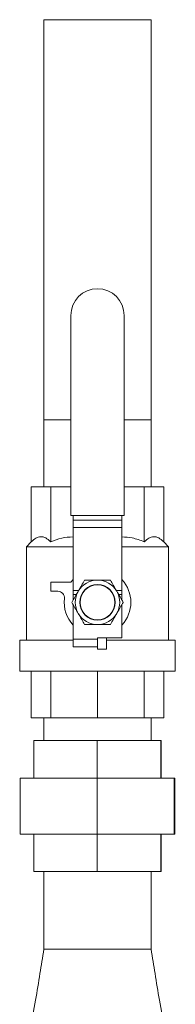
# Model space of a CAD drawing. Header units: millimetres. Extents: x 42 to 14105, y 484 to 9997.
# Tile 32 of 132: x 6208 to 6278, y 5292 to 5734. Entities that reach past the tile are written whole.
import ezdxf

# ---------------------------------------------------------------- set-up
doc = ezdxf.new("R2010")
doc.units = ezdxf.units.MM
doc.header["$LTSCALE"] = 25

msp = doc.modelspace()

# ---------------------------------------------------------------- linework, layer by layer
at = {"color": 7, "linetype": 'Continuous', "lineweight": 15}
for p, q in [((6218.731, 5734.338), (6218.731, 5554.338)), ((6218.731, 5734.338), (6267.031, 5734.338)), ((6267.031, 5554.338), (6267.031, 5734.338)), ((6230.881, 5601.338), (6230.881, 5511.338)), ((6254.881, 5601.338), (6254.881, 5511.338)), ((6218.731, 5554.338), (6218.731, 5524.338)), ((6218.731, 5554.338), (6230.881, 5554.338)), ((6254.881, 5554.338), (6267.031, 5554.338)), ((6267.031, 5524.338), (6267.031, 5554.338)), ((6213.115, 5499.572), (6213.115, 5524.338)), ((6213.115, 5524.338), (6221.833, 5524.338)), ((6221.833, 5499.572), (6221.833, 5524.338)), ((6221.833, 5524.338), (6230.881, 5524.338)), ((6254.881, 5524.338), (6263.928, 5524.338)), ((6263.928, 5499.572), (6263.928, 5524.338)), ((6263.928, 5524.338), (6272.646, 5524.338)), ((6272.646, 5499.572), (6272.646, 5524.338)), ((6230.881, 5511.338), (6254.881, 5511.338)), ((6231.881, 5511.338), (6231.881, 5509.346)), ((6231.881, 5509.346), (6231.881, 5505.996)), ((6231.881, 5509.346), (6253.881, 5509.346)), ((6253.881, 5511.338), (6253.881, 5509.346)), ((6253.881, 5509.346), (6253.881, 5505.996)), ((6231.881, 5505.996), (6253.881, 5505.996)), ((6231.881, 5505.996), (6231.881, 5477.586)), ((6253.881, 5505.996), (6253.881, 5477.586)), ((6213.115, 5499.572), (6210.881, 5497.338)), ((6274.881, 5497.338), (6272.646, 5499.572)), ((6210.881, 5497.338), (6210.881, 5455.338)), ((6231.881, 5497.338), (6210.881, 5497.338)), ((6274.881, 5497.338), (6253.881, 5497.338)), ((6274.881, 5455.338), (6274.881, 5497.338)), ((6231.881, 5482.536), (6230.881, 5481.338)), ((6221.881, 5481.338), (6221.881, 5477.338)), ((6221.881, 5481.338), (6230.881, 5481.338)), ((6221.881, 5477.338), (6224.992, 5477.338)), ((6231.881, 5477.586), (6231.881, 5475.838)), ((6253.881, 5477.586), (6253.881, 5475.838)), ((6231.881, 5475.838), (6231.881, 5473.286)), ((6253.881, 5475.838), (6253.881, 5473.286)), ((6231.881, 5471.391), (6231.881, 5455.838)), ((6253.881, 5471.391), (6253.881, 5456.338)), ((6207.881, 5455.338), (6207.881, 5441.338)), ((6231.881, 5455.338), (6207.881, 5455.338)), ((6231.881, 5455.838), (6242.881, 5455.838)), ((6231.881, 5455.838), (6231.881, 5452.338)), ((6253.881, 5456.338), (6242.881, 5456.338)), ((6242.881, 5456.338), (6242.881, 5455.838)), ((6242.881, 5452.374), (6242.881, 5455.838)), ((6246.881, 5451.338), (6246.881, 5456.338)), ((6277.881, 5455.338), (6246.881, 5455.338)), ((6277.881, 5441.338), (6277.881, 5455.338)), ((6231.881, 5452.338), (6242.881, 5452.338)), ((6242.881, 5451.338), (6242.881, 5452.374)), ((6246.881, 5451.338), (6242.881, 5451.338)), ((6207.881, 5441.338), (6277.881, 5441.338)), ((6213.115, 5441.338), (6213.115, 5420.338)), ((6221.833, 5441.338), (6221.833, 5420.338)), ((6242.881, 5441.338), (6242.881, 5420.338)), ((6263.928, 5441.338), (6263.928, 5420.338)), ((6272.646, 5441.338), (6272.646, 5420.338)), ((6221.833, 5420.338), (6213.115, 5420.338)), ((6218.731, 5420.338), (6218.731, 5410.138)), ((6242.881, 5420.338), (6221.833, 5420.338)), ((6263.928, 5420.338), (6242.881, 5420.338)), ((6272.646, 5420.338), (6263.928, 5420.338)), ((6267.031, 5410.138), (6267.031, 5420.338)), ((6214.214, 5410.138), (6214.214, 5393.338)), ((6214.214, 5410.138), (6242.705, 5410.138)), ((6242.705, 5410.138), (6242.705, 5393.338)), ((6242.705, 5410.138), (6271.371, 5410.138)), ((6271.371, 5410.138), (6271.371, 5393.338)), ((6271.371, 5410.138), (6271.547, 5410.138)), ((6271.547, 5410.138), (6271.547, 5393.338)), ((6208.133, 5393.338), (6208.133, 5368.138)), ((6208.133, 5393.338), (6242.667, 5393.338)), ((6242.667, 5393.338), (6242.667, 5368.138)), ((6242.667, 5393.338), (6277.414, 5393.338)), ((6277.414, 5393.338), (6277.414, 5368.138)), ((6277.414, 5393.338), (6277.628, 5393.338)), ((6277.628, 5393.338), (6277.628, 5368.138)), ((6208.133, 5368.138), (6242.667, 5368.138)), ((6214.214, 5368.138), (6214.214, 5351.338)), ((6242.667, 5368.138), (6277.414, 5368.138)), ((6242.705, 5368.138), (6242.705, 5351.338)), ((6271.371, 5368.138), (6271.371, 5351.338)), ((6271.547, 5368.138), (6271.547, 5351.338)), ((6277.414, 5368.138), (6277.628, 5368.138)), ((6242.705, 5351.338), (6214.214, 5351.338)), ((6218.731, 5351.338), (6218.731, 5316.338)), ((6271.371, 5351.338), (6242.705, 5351.338)), ((6267.031, 5316.338), (6267.031, 5351.338)), ((6271.547, 5351.338), (6271.371, 5351.338)), ((6218.731, 5316.338), (6267.031, 5316.338)), ((6218.731, 5316.338), (6260.193, 5316.338)), ((6260.193, 5316.338), (6267.031, 5316.338))]:
    msp.add_line(p, q, dxfattribs=at)
at = {"color": 8, "linetype": 'Continuous', "lineweight": 15}
for p, q in [((6231.881, 5477.586), (6234.364, 5477.586)), ((6236.843, 5477.586), (6237.043, 5477.586)), ((6248.718, 5477.586), (6248.919, 5477.586)), ((6251.398, 5477.586), (6253.881, 5477.586)), ((6231.881, 5475.838), (6233.354, 5475.838)), ((6235.687, 5475.838), (6235.854, 5475.838)), ((6249.907, 5475.838), (6250.074, 5475.838)), ((6252.407, 5475.838), (6253.881, 5475.838))]:
    msp.add_line(p, q, dxfattribs=at)
at = {"color": 7, "linetype": 'Continuous', "lineweight": 15}
for radius in [8, 7.85]:
    msp.add_circle((6242.881, 5472.338), radius, dxfattribs=at)
for centre, radius, start, end in [((6242.881, 5601.338), 12, 90, 180), ((6242.881, 5601.338), 12, 0, 90), ((6242.881, 5472.338), 10, 90, 150), ((6242.881, 5472.338), 10, 30, 90), ((6242.881, 5472.338), 15, 317.16657, 42.83343), ((6224.992, 5474.338), 3, 353.62063, 90), ((6242.881, 5472.338), 10, 150, 210), ((6242.881, 5472.338), 10, 330, 30), ((6242.881, 5472.338), 15, 173.62063, 222.83343), ((6242.881, 5472.338), 10, 210, 270), ((6242.881, 5472.338), 10, 270, 330)]:
    msp.add_arc(centre, radius, start, end, dxfattribs=at)
for points, knots in [([(6213.115, 5499.572), (6213.79, 5500.174), (6215.162, 5501.394), (6217.361, 5502.03), (6219.637, 5501.505), (6221.091, 5500.225), (6221.833, 5499.572)], [0, 0, 0, 0, 0.2392688, 0.4856381, 0.7377847, 1, 1, 1, 1]), ([(6221.833, 5499.572), (6223.464, 5500.19), (6226.72, 5501.423), (6230.162, 5501.685), (6231.881, 5501.816)], [0, 0, 0, 0, 0.5006499, 1, 1, 1, 1]), ([(6253.881, 5501.757), (6255.434, 5501.672), (6258.879, 5501.484), (6262.139, 5500.25), (6263.928, 5499.572)], [0, 0, 0, 0, 0.4510685, 1, 1, 1, 1]), ([(6263.928, 5499.572), (6264.604, 5500.174), (6265.975, 5501.394), (6268.175, 5502.03), (6270.45, 5501.505), (6271.905, 5500.225), (6272.646, 5499.572)], [0, 0, 0, 0, 0.2392688, 0.4856381, 0.7377847, 1, 1, 1, 1]), ([(6237.107, 5482.338), (6236.638, 5481.526), (6235.692, 5479.887), (6234.714, 5478.193), (6234.22, 5477.338)], [0, 0, 0, 0, 0.495458, 1, 1, 1, 1]), ([(6242.881, 5482.338), (6241.351, 5482.338), (6239.396, 5482.338), (6237.516, 5482.338), (6237.107, 5482.338)], [0, 0, 0, 0, 0.7826378, 1, 1, 1, 1]), ([(6248.654, 5482.338), (6247.201, 5482.338), (6245.297, 5482.338), (6243.343, 5482.338), (6242.881, 5482.338)], [0, 0, 0, 0, 0.7631496, 1, 1, 1, 1]), ([(6251.541, 5477.338), (6251.473, 5477.457), (6250.954, 5478.354), (6249.977, 5480.046), (6249.098, 5481.57), (6248.654, 5482.338)], [0, 0, 0, 0, 0.0700934, 0.5307862, 1, 1, 1, 1]), ([(6234.22, 5477.338), (6234.152, 5477.22), (6233.634, 5476.322), (6232.657, 5474.63), (6231.777, 5473.107), (6231.334, 5472.338)], [0, 0, 0, 0, 0.0700934, 0.5307862, 1, 1, 1, 1]), ([(6254.428, 5472.338), (6253.959, 5473.15), (6253.013, 5474.789), (6252.034, 5476.483), (6251.541, 5477.338)], [0, 0, 0, 0, 0.495458, 1, 1, 1, 1]), ([(6231.334, 5472.338), (6231.803, 5471.526), (6232.749, 5469.887), (6233.727, 5468.193), (6234.22, 5467.338)], [0, 0, 0, 0, 0.495458, 1, 1, 1, 1]), ([(6251.541, 5467.338), (6251.609, 5467.457), (6252.128, 5468.354), (6253.105, 5470.046), (6253.984, 5471.57), (6254.428, 5472.338)], [0, 0, 0, 0, 0.0700934, 0.5307862, 1, 1, 1, 1]), ([(6234.22, 5467.338), (6234.289, 5467.22), (6234.807, 5466.322), (6235.784, 5464.63), (6236.663, 5463.107), (6237.107, 5462.338)], [0, 0, 0, 0, 0.0700934, 0.5307862, 1, 1, 1, 1]), ([(6248.654, 5462.338), (6249.123, 5463.15), (6250.069, 5464.789), (6251.047, 5466.483), (6251.541, 5467.338)], [0, 0, 0, 0, 0.49545796, 1, 1, 1, 1]), ([(6237.107, 5462.338), (6237.516, 5462.338), (6239.396, 5462.338), (6241.351, 5462.338), (6242.881, 5462.338)], [0, 0, 0, 0, 0.2173622, 1, 1, 1, 1]), ([(6242.881, 5462.338), (6243.343, 5462.338), (6245.297, 5462.338), (6247.201, 5462.338), (6248.654, 5462.338)], [0, 0, 0, 0, 0.2368504, 1, 1, 1, 1]), ([(6218.731, 5316.338), (6218.164, 5312.689), (6216.974, 5305.033), (6214.968, 5293.03), (6213.498, 5284.688), (6212.731, 5280.338)], [0, 0, 0, 0, 0.3036335, 0.6369078, 1, 1, 1, 1]), ([(6273.031, 5280.338), (6272.264, 5284.688), (6270.793, 5293.03), (6268.788, 5305.033), (6267.598, 5312.689), (6267.031, 5316.338)], [0, 0, 0, 0, 0.36309221, 0.6963665, 1, 1, 1, 1])]:
    msp.add_open_spline(points, degree=3, knots=knots, dxfattribs=at)

doc.saveas('drawing.dxf')
